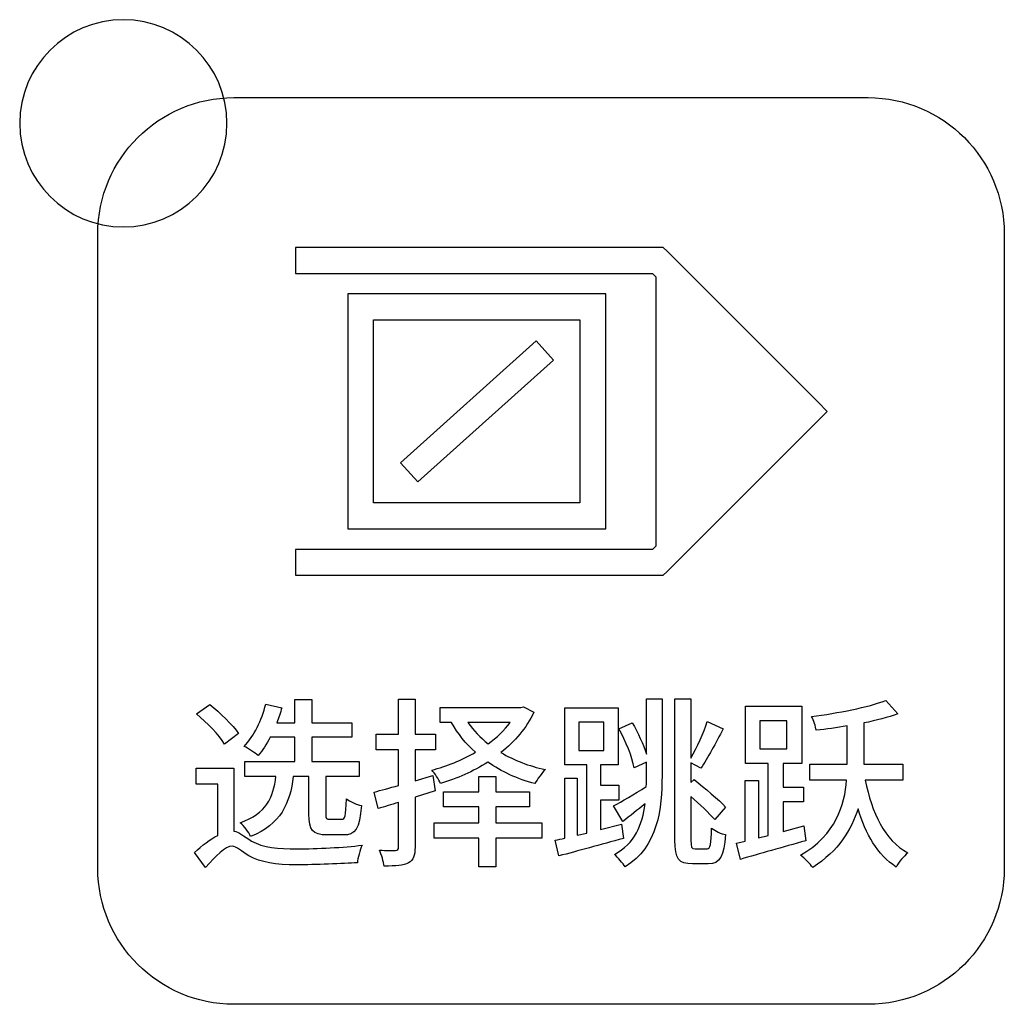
# Model space of a CAD drawing. Header units: millimetres. Extents: x 7320 to 8980, y -2461 to -1618.
# Tile 40 of 92: x 7544 to 7563, y -2157 to -2138. Entities that reach past the tile are written whole.
import ezdxf

# ---------------------------------------------------------------- set-up
doc = ezdxf.new("R2010")
doc.units = ezdxf.units.MM
doc.header["$LTSCALE"] = 3

msp = doc.modelspace()

# ---------------------------------------------------------------- linework, layer by layer
at = {"linetype": 'Continuous', "lineweight": 30}
for points, knots in [([(7546.239, -2138.163), (7547.343, -2138.163), (7548.239, -2139.059), (7548.239, -2140.163), (7548.239, -2140.163), (7548.239, -2141.267), (7547.343, -2142.163), (7546.239, -2142.163), (7546.239, -2142.163), (7545.135, -2142.163), (7544.239, -2141.267), (7544.239, -2140.163), (7544.239, -2140.163), (7544.239, -2139.059), (7545.135, -2138.163), (7546.239, -2138.163)], [0, 0, 0, 0, 0.2, 0.2, 0.2, 0.2, 0.4, 0.4, 0.4, 0.4, 0.6, 0.6, 0.6, 0.6, 1, 1, 1, 1]), ([(7548.372, -2157.168), (7548.372, -2157.168), (7560.622, -2157.168), (7560.622, -2157.168), (7560.622, -2157.168), (7562.066, -2157.168), (7563.247, -2155.987), (7563.247, -2154.543), (7563.247, -2154.543), (7563.247, -2154.543), (7563.247, -2142.293), (7563.247, -2142.293), (7563.247, -2142.293), (7563.247, -2140.849), (7562.066, -2139.668), (7560.622, -2139.668), (7560.622, -2139.668), (7560.622, -2139.668), (7548.372, -2139.668), (7548.372, -2139.668), (7548.372, -2139.668), (7546.929, -2139.668), (7545.747, -2140.849), (7545.747, -2142.293), (7545.747, -2142.293), (7545.747, -2142.293), (7545.747, -2154.543), (7545.747, -2154.543), (7545.747, -2154.543), (7545.747, -2155.987), (7546.929, -2157.168), (7548.372, -2157.168)], [0, 0, 0, 0, 0.111111, 0.111111, 0.111111, 0.111111, 0.222222, 0.222222, 0.222222, 0.222222, 0.333333, 0.333333, 0.333333, 0.333333, 0.444444, 0.444444, 0.444444, 0.444444, 0.555556, 0.555556, 0.555556, 0.555556, 0.666667, 0.666667, 0.666667, 0.666667, 0.777778, 0.777778, 0.777778, 0.777778, 1, 1, 1, 1]), ([(7549.566, -2142.559), (7549.566, -2142.559), (7556.561, -2142.559), (7556.561, -2142.559), (7556.561, -2142.559), (7556.561, -2142.559), (7556.664, -2142.559), (7556.664, -2142.559), (7556.664, -2142.559), (7556.664, -2142.559), (7556.738, -2142.632), (7556.738, -2142.632), (7556.738, -2142.632), (7556.738, -2142.632), (7559.652, -2145.546), (7559.652, -2145.546), (7559.652, -2145.546), (7559.652, -2145.546), (7559.828, -2145.723), (7559.828, -2145.723), (7559.828, -2145.723), (7559.828, -2145.723), (7559.652, -2145.9), (7559.652, -2145.9), (7559.652, -2145.9), (7559.652, -2145.9), (7556.738, -2148.814), (7556.738, -2148.814), (7556.738, -2148.814), (7556.738, -2148.814), (7556.664, -2148.887), (7556.664, -2148.887), (7556.664, -2148.887), (7556.664, -2148.887), (7556.561, -2148.887), (7556.561, -2148.887), (7556.561, -2148.887), (7556.561, -2148.887), (7549.566, -2148.887), (7549.566, -2148.887), (7549.566, -2148.887), (7549.566, -2148.887), (7549.566, -2148.387), (7549.566, -2148.387), (7549.566, -2148.387), (7549.566, -2148.387), (7556.457, -2148.387), (7556.457, -2148.387), (7556.457, -2148.387), (7556.457, -2148.387), (7556.523, -2148.322), (7556.523, -2148.322), (7556.523, -2148.322), (7556.523, -2148.322), (7556.523, -2143.124), (7556.523, -2143.124), (7556.523, -2143.124), (7556.523, -2143.124), (7556.457, -2143.059), (7556.457, -2143.059), (7556.457, -2143.059), (7556.457, -2143.059), (7549.566, -2143.059), (7549.566, -2143.059), (7549.566, -2143.059), (7549.566, -2143.059), (7549.566, -2142.559), (7549.566, -2142.559)], [0, 0, 0, 0, 0.055556, 0.055556, 0.055556, 0.055556, 0.111111, 0.111111, 0.111111, 0.111111, 0.166667, 0.166667, 0.166667, 0.166667, 0.222222, 0.222222, 0.222222, 0.222222, 0.277778, 0.277778, 0.277778, 0.277778, 0.333333, 0.333333, 0.333333, 0.333333, 0.388889, 0.388889, 0.388889, 0.388889, 0.444444, 0.444444, 0.444444, 0.444444, 0.5, 0.5, 0.5, 0.5, 0.555556, 0.555556, 0.555556, 0.555556, 0.611111, 0.611111, 0.611111, 0.611111, 0.666667, 0.666667, 0.666667, 0.666667, 0.722222, 0.722222, 0.722222, 0.722222, 0.777778, 0.777778, 0.777778, 0.777778, 0.833333, 0.833333, 0.833333, 0.833333, 0.888889, 0.888889, 0.888889, 0.888889, 1, 1, 1, 1]), ([(7550.822, -2143.456), (7550.822, -2143.456), (7555.305, -2143.456), (7555.305, -2143.456), (7555.305, -2143.456), (7555.305, -2143.456), (7555.555, -2143.456), (7555.555, -2143.456), (7555.555, -2143.456), (7555.555, -2143.456), (7555.555, -2143.706), (7555.555, -2143.706), (7555.555, -2143.706), (7555.555, -2143.706), (7555.555, -2147.741), (7555.555, -2147.741), (7555.555, -2147.741), (7555.555, -2147.741), (7555.555, -2147.991), (7555.555, -2147.991), (7555.555, -2147.991), (7555.555, -2147.991), (7555.305, -2147.991), (7555.305, -2147.991), (7555.305, -2147.991), (7555.305, -2147.991), (7550.822, -2147.991), (7550.822, -2147.991), (7550.822, -2147.991), (7550.822, -2147.991), (7550.572, -2147.991), (7550.572, -2147.991), (7550.572, -2147.991), (7550.572, -2147.991), (7550.572, -2147.741), (7550.572, -2147.741), (7550.572, -2147.741), (7550.572, -2147.741), (7550.572, -2143.706), (7550.572, -2143.706), (7550.572, -2143.706), (7550.572, -2143.706), (7550.572, -2143.456), (7550.572, -2143.456), (7550.572, -2143.456), (7550.572, -2143.456), (7550.822, -2143.456), (7550.822, -2143.456)], [0, 0, 0, 0, 0.076923, 0.076923, 0.076923, 0.076923, 0.153846, 0.153846, 0.153846, 0.153846, 0.230769, 0.230769, 0.230769, 0.230769, 0.307692, 0.307692, 0.307692, 0.307692, 0.384615, 0.384615, 0.384615, 0.384615, 0.461538, 0.461538, 0.461538, 0.461538, 0.538462, 0.538462, 0.538462, 0.538462, 0.615385, 0.615385, 0.615385, 0.615385, 0.692308, 0.692308, 0.692308, 0.692308, 0.769231, 0.769231, 0.769231, 0.769231, 0.846154, 0.846154, 0.846154, 0.846154, 1, 1, 1, 1]), ([(7551.072, -2147.491), (7551.072, -2147.491), (7555.055, -2147.491), (7555.055, -2147.491), (7555.055, -2147.491), (7555.055, -2147.491), (7555.055, -2143.956), (7555.055, -2143.956), (7555.055, -2143.956), (7555.055, -2143.956), (7551.072, -2143.956), (7551.072, -2143.956), (7551.072, -2143.956), (7551.072, -2143.956), (7551.072, -2147.491), (7551.072, -2147.491)], [0, 0, 0, 0, 0.2, 0.2, 0.2, 0.2, 0.4, 0.4, 0.4, 0.4, 0.6, 0.6, 0.6, 0.6, 1, 1, 1, 1]), ([(7554.543, -2144.732), (7554.543, -2144.732), (7551.927, -2147.086), (7551.927, -2147.086), (7551.927, -2147.086), (7551.927, -2147.086), (7551.593, -2146.715), (7551.593, -2146.715), (7551.593, -2146.715), (7551.593, -2146.715), (7554.209, -2144.361), (7554.209, -2144.361), (7554.209, -2144.361), (7554.209, -2144.361), (7554.543, -2144.732), (7554.543, -2144.732)], [0, 0, 0, 0, 0.2, 0.2, 0.2, 0.2, 0.4, 0.4, 0.4, 0.4, 0.6, 0.6, 0.6, 0.6, 1, 1, 1, 1]), ([(7548.463, -2151.943), (7548.35, -2151.777), (7548.114, -2151.54), (7547.909, -2151.382), (7547.909, -2151.382), (7547.909, -2151.382), (7547.655, -2151.562), (7547.655, -2151.562), (7547.655, -2151.562), (7547.856, -2151.734), (7548.092, -2151.974), (7548.191, -2152.144), (7548.191, -2152.144), (7548.191, -2152.144), (7548.463, -2151.943), (7548.463, -2151.943)], [0, 0, 0, 0, 0.2, 0.2, 0.2, 0.2, 0.4, 0.4, 0.4, 0.4, 0.6, 0.6, 0.6, 0.6, 1, 1, 1, 1]), ([(7549.824, -2152.768), (7549.824, -2152.768), (7549.824, -2153.498), (7549.824, -2153.498), (7549.824, -2153.498), (7549.824, -2153.805), (7549.888, -2153.9), (7550.181, -2153.9), (7550.181, -2153.9), (7550.181, -2153.9), (7550.484, -2153.9), (7550.484, -2153.9), (7550.484, -2153.9), (7550.721, -2153.9), (7550.802, -2153.787), (7550.837, -2153.332), (7550.837, -2153.332), (7550.745, -2153.311), (7550.611, -2153.258), (7550.548, -2153.202), (7550.548, -2153.202), (7550.537, -2153.548), (7550.523, -2153.597), (7550.452, -2153.597), (7550.452, -2153.597), (7550.452, -2153.597), (7550.23, -2153.597), (7550.23, -2153.597), (7550.23, -2153.597), (7550.156, -2153.597), (7550.146, -2153.586), (7550.146, -2153.495), (7550.146, -2153.495), (7550.146, -2153.495), (7550.146, -2152.768), (7550.146, -2152.768), (7550.146, -2152.768), (7550.146, -2152.768), (7550.795, -2152.768), (7550.795, -2152.768), (7550.795, -2152.768), (7550.795, -2152.768), (7550.795, -2152.482), (7550.795, -2152.482), (7550.795, -2152.482), (7550.795, -2152.482), (7549.881, -2152.482), (7549.881, -2152.482), (7549.881, -2152.482), (7549.881, -2152.482), (7549.881, -2152.013), (7549.881, -2152.013), (7549.881, -2152.013), (7549.881, -2152.013), (7550.65, -2152.013), (7550.65, -2152.013), (7550.65, -2152.013), (7550.65, -2152.013), (7550.65, -2151.734), (7550.65, -2151.734), (7550.65, -2151.734), (7550.65, -2151.734), (7549.881, -2151.734), (7549.881, -2151.734), (7549.881, -2151.734), (7549.881, -2151.734), (7549.881, -2151.286), (7549.881, -2151.286), (7549.881, -2151.286), (7549.881, -2151.286), (7549.553, -2151.286), (7549.553, -2151.286), (7549.553, -2151.286), (7549.553, -2151.286), (7549.553, -2151.734), (7549.553, -2151.734), (7549.553, -2151.734), (7549.553, -2151.734), (7549.204, -2151.734), (7549.204, -2151.734), (7549.204, -2151.734), (7549.242, -2151.643), (7549.274, -2151.54), (7549.299, -2151.445), (7549.299, -2151.445), (7549.299, -2151.445), (7548.988, -2151.378), (7548.988, -2151.378), (7548.988, -2151.378), (7548.911, -2151.685), (7548.763, -2151.988), (7548.572, -2152.189), (7548.572, -2152.189), (7548.646, -2152.228), (7548.784, -2152.316), (7548.844, -2152.366), (7548.844, -2152.366), (7548.925, -2152.271), (7549.003, -2152.147), (7549.077, -2152.013), (7549.077, -2152.013), (7549.077, -2152.013), (7549.553, -2152.013), (7549.553, -2152.013), (7549.553, -2152.013), (7549.553, -2152.013), (7549.553, -2152.482), (7549.553, -2152.482), (7549.553, -2152.482), (7549.553, -2152.482), (7548.583, -2152.482), (7548.583, -2152.482), (7548.583, -2152.482), (7548.583, -2152.482), (7548.583, -2152.768), (7548.583, -2152.768), (7548.583, -2152.768), (7548.583, -2152.768), (7549.186, -2152.768), (7549.186, -2152.768), (7549.186, -2152.768), (7549.133, -2153.177), (7549.003, -2153.484), (7548.498, -2153.664), (7548.498, -2153.664), (7548.569, -2153.724), (7548.66, -2153.847), (7548.696, -2153.929), (7548.696, -2153.929), (7549.285, -2153.692), (7549.454, -2153.297), (7549.521, -2152.768), (7549.521, -2152.768), (7549.521, -2152.768), (7549.824, -2152.768), (7549.824, -2152.768)], [0, 0, 0, 0, 0.028571, 0.028571, 0.028571, 0.028571, 0.057143, 0.057143, 0.057143, 0.057143, 0.085714, 0.085714, 0.085714, 0.085714, 0.114286, 0.114286, 0.114286, 0.114286, 0.142857, 0.142857, 0.142857, 0.142857, 0.171429, 0.171429, 0.171429, 0.171429, 0.2, 0.2, 0.2, 0.2, 0.228571, 0.228571, 0.228571, 0.228571, 0.257143, 0.257143, 0.257143, 0.257143, 0.285714, 0.285714, 0.285714, 0.285714, 0.314286, 0.314286, 0.314286, 0.314286, 0.342857, 0.342857, 0.342857, 0.342857, 0.371429, 0.371429, 0.371429, 0.371429, 0.4, 0.4, 0.4, 0.4, 0.428571, 0.428571, 0.428571, 0.428571, 0.457143, 0.457143, 0.457143, 0.457143, 0.485714, 0.485714, 0.485714, 0.485714, 0.514286, 0.514286, 0.514286, 0.514286, 0.542857, 0.542857, 0.542857, 0.542857, 0.571429, 0.571429, 0.571429, 0.571429, 0.6, 0.6, 0.6, 0.6, 0.628571, 0.628571, 0.628571, 0.628571, 0.657143, 0.657143, 0.657143, 0.657143, 0.685714, 0.685714, 0.685714, 0.685714, 0.714286, 0.714286, 0.714286, 0.714286, 0.742857, 0.742857, 0.742857, 0.742857, 0.771429, 0.771429, 0.771429, 0.771429, 0.8, 0.8, 0.8, 0.8, 0.828571, 0.828571, 0.828571, 0.828571, 0.857143, 0.857143, 0.857143, 0.857143, 0.885714, 0.885714, 0.885714, 0.885714, 0.914286, 0.914286, 0.914286, 0.914286, 0.942857, 0.942857, 0.942857, 0.942857, 1, 1, 1, 1]), ([(7552.26, -2153.05), (7552.26, -2153.05), (7552.218, -2152.75), (7552.218, -2152.75), (7552.218, -2152.75), (7552.218, -2152.75), (7551.872, -2152.853), (7551.872, -2152.853), (7551.872, -2152.853), (7551.872, -2152.853), (7551.872, -2152.256), (7551.872, -2152.256), (7551.872, -2152.256), (7551.872, -2152.256), (7552.267, -2152.256), (7552.267, -2152.256), (7552.267, -2152.256), (7552.267, -2152.256), (7552.267, -2151.953), (7552.267, -2151.953), (7552.267, -2151.953), (7552.267, -2151.953), (7551.872, -2151.953), (7551.872, -2151.953), (7551.872, -2151.953), (7551.872, -2151.953), (7551.872, -2151.276), (7551.872, -2151.276), (7551.872, -2151.276), (7551.872, -2151.276), (7551.555, -2151.276), (7551.555, -2151.276), (7551.555, -2151.276), (7551.555, -2151.276), (7551.555, -2151.953), (7551.555, -2151.953), (7551.555, -2151.953), (7551.555, -2151.953), (7551.121, -2151.953), (7551.121, -2151.953), (7551.121, -2151.953), (7551.121, -2151.953), (7551.121, -2152.256), (7551.121, -2152.256), (7551.121, -2152.256), (7551.121, -2152.256), (7551.555, -2152.256), (7551.555, -2152.256), (7551.555, -2152.256), (7551.555, -2152.256), (7551.555, -2152.944), (7551.555, -2152.944), (7551.555, -2152.944), (7551.378, -2152.994), (7551.216, -2153.036), (7551.082, -2153.071), (7551.082, -2153.071), (7551.082, -2153.071), (7551.159, -2153.389), (7551.159, -2153.389), (7551.159, -2153.389), (7551.283, -2153.354), (7551.413, -2153.311), (7551.555, -2153.272), (7551.555, -2153.272), (7551.555, -2153.272), (7551.555, -2154.133), (7551.555, -2154.133), (7551.555, -2154.133), (7551.555, -2154.179), (7551.537, -2154.193), (7551.495, -2154.197), (7551.495, -2154.197), (7551.456, -2154.197), (7551.318, -2154.2), (7551.184, -2154.193), (7551.184, -2154.193), (7551.223, -2154.278), (7551.265, -2154.419), (7551.276, -2154.5), (7551.276, -2154.5), (7551.502, -2154.5), (7551.646, -2154.493), (7551.745, -2154.437), (7551.745, -2154.437), (7551.84, -2154.387), (7551.872, -2154.299), (7551.872, -2154.133), (7551.872, -2154.133), (7551.872, -2154.133), (7551.872, -2153.17), (7551.872, -2153.17), (7551.872, -2153.17), (7551.872, -2153.17), (7552.26, -2153.05), (7552.26, -2153.05)], [0, 0, 0, 0, 0.04, 0.04, 0.04, 0.04, 0.08, 0.08, 0.08, 0.08, 0.12, 0.12, 0.12, 0.12, 0.16, 0.16, 0.16, 0.16, 0.2, 0.2, 0.2, 0.2, 0.24, 0.24, 0.24, 0.24, 0.28, 0.28, 0.28, 0.28, 0.32, 0.32, 0.32, 0.32, 0.36, 0.36, 0.36, 0.36, 0.4, 0.4, 0.4, 0.4, 0.44, 0.44, 0.44, 0.44, 0.48, 0.48, 0.48, 0.48, 0.52, 0.52, 0.52, 0.52, 0.56, 0.56, 0.56, 0.56, 0.6, 0.6, 0.6, 0.6, 0.64, 0.64, 0.64, 0.64, 0.68, 0.68, 0.68, 0.68, 0.72, 0.72, 0.72, 0.72, 0.76, 0.76, 0.76, 0.76, 0.8, 0.8, 0.8, 0.8, 0.84, 0.84, 0.84, 0.84, 0.88, 0.88, 0.88, 0.88, 0.92, 0.92, 0.92, 0.92, 1, 1, 1, 1]), ([(7556.34, -2152.338), (7556.276, -2152.147), (7556.177, -2151.921), (7556.065, -2151.738), (7556.065, -2151.738), (7556.065, -2151.738), (7555.807, -2151.851), (7555.807, -2151.851), (7555.807, -2151.851), (7555.941, -2152.084), (7556.068, -2152.398), (7556.1, -2152.606), (7556.1, -2152.606), (7556.1, -2152.606), (7556.34, -2152.496), (7556.34, -2152.496), (7556.34, -2152.496), (7556.34, -2152.496), (7556.34, -2152.75), (7556.34, -2152.75), (7556.34, -2152.75), (7556.34, -2152.821), (7556.34, -2152.891), (7556.336, -2152.966), (7556.336, -2152.966), (7556.1, -2153.114), (7555.863, -2153.255), (7555.705, -2153.336), (7555.705, -2153.336), (7555.705, -2153.336), (7555.885, -2153.639), (7555.885, -2153.639), (7555.885, -2153.639), (7556.019, -2153.53), (7556.167, -2153.417), (7556.311, -2153.301), (7556.311, -2153.301), (7556.262, -2153.692), (7556.117, -2154.07), (7555.719, -2154.274), (7555.719, -2154.274), (7555.786, -2154.331), (7555.885, -2154.447), (7555.927, -2154.514), (7555.927, -2154.514), (7556.565, -2154.126), (7556.64, -2153.389), (7556.64, -2152.75), (7556.64, -2152.75), (7556.64, -2152.75), (7556.64, -2151.269), (7556.64, -2151.269), (7556.64, -2151.269), (7556.64, -2151.269), (7556.34, -2151.269), (7556.34, -2151.269), (7556.34, -2151.269), (7556.34, -2151.269), (7556.34, -2152.338), (7556.34, -2152.338)], [0, 0, 0, 0, 0.0625, 0.0625, 0.0625, 0.0625, 0.125, 0.125, 0.125, 0.125, 0.1875, 0.1875, 0.1875, 0.1875, 0.25, 0.25, 0.25, 0.25, 0.3125, 0.3125, 0.3125, 0.3125, 0.375, 0.375, 0.375, 0.375, 0.4375, 0.4375, 0.4375, 0.4375, 0.5, 0.5, 0.5, 0.5, 0.5625, 0.5625, 0.5625, 0.5625, 0.625, 0.625, 0.625, 0.625, 0.6875, 0.6875, 0.6875, 0.6875, 0.75, 0.75, 0.75, 0.75, 0.8125, 0.8125, 0.8125, 0.8125, 0.875, 0.875, 0.875, 0.875, 1, 1, 1, 1]), ([(7557.282, -2154.165), (7557.207, -2154.165), (7557.197, -2154.14), (7557.197, -2153.999), (7557.197, -2153.999), (7557.197, -2153.999), (7557.197, -2153.156), (7557.197, -2153.156), (7557.197, -2153.156), (7557.37, -2153.308), (7557.553, -2153.481), (7557.656, -2153.601), (7557.656, -2153.601), (7557.656, -2153.601), (7557.867, -2153.364), (7557.867, -2153.364), (7557.867, -2153.364), (7557.737, -2153.22), (7557.465, -2152.99), (7557.257, -2152.831), (7557.257, -2152.831), (7557.257, -2152.831), (7557.197, -2152.888), (7557.197, -2152.888), (7557.197, -2152.888), (7557.197, -2152.888), (7557.197, -2152.507), (7557.197, -2152.507), (7557.197, -2152.507), (7557.197, -2152.507), (7557.387, -2152.613), (7557.387, -2152.613), (7557.387, -2152.613), (7557.521, -2152.419), (7557.68, -2152.115), (7557.818, -2151.854), (7557.818, -2151.854), (7557.818, -2151.854), (7557.514, -2151.71), (7557.514, -2151.71), (7557.514, -2151.71), (7557.447, -2151.921), (7557.31, -2152.211), (7557.197, -2152.415), (7557.197, -2152.415), (7557.197, -2152.415), (7557.197, -2151.269), (7557.197, -2151.269), (7557.197, -2151.269), (7557.197, -2151.269), (7556.89, -2151.269), (7556.89, -2151.269), (7556.89, -2151.269), (7556.89, -2151.269), (7556.89, -2153.999), (7556.89, -2153.999), (7556.89, -2153.999), (7556.89, -2154.363), (7556.964, -2154.458), (7557.225, -2154.458), (7557.225, -2154.458), (7557.225, -2154.458), (7557.532, -2154.458), (7557.532, -2154.458), (7557.532, -2154.458), (7557.765, -2154.458), (7557.839, -2154.306), (7557.867, -2153.893), (7557.867, -2153.893), (7557.782, -2153.879), (7557.666, -2153.823), (7557.596, -2153.766), (7557.596, -2153.766), (7557.585, -2154.073), (7557.574, -2154.165), (7557.511, -2154.165), (7557.511, -2154.165), (7557.511, -2154.165), (7557.282, -2154.165), (7557.282, -2154.165)], [0, 0, 0, 0, 0.047619, 0.047619, 0.047619, 0.047619, 0.095238, 0.095238, 0.095238, 0.095238, 0.142857, 0.142857, 0.142857, 0.142857, 0.190476, 0.190476, 0.190476, 0.190476, 0.238095, 0.238095, 0.238095, 0.238095, 0.285714, 0.285714, 0.285714, 0.285714, 0.333333, 0.333333, 0.333333, 0.333333, 0.380952, 0.380952, 0.380952, 0.380952, 0.428571, 0.428571, 0.428571, 0.428571, 0.47619, 0.47619, 0.47619, 0.47619, 0.52381, 0.52381, 0.52381, 0.52381, 0.571429, 0.571429, 0.571429, 0.571429, 0.619048, 0.619048, 0.619048, 0.619048, 0.666667, 0.666667, 0.666667, 0.666667, 0.714286, 0.714286, 0.714286, 0.714286, 0.761905, 0.761905, 0.761905, 0.761905, 0.809524, 0.809524, 0.809524, 0.809524, 0.857143, 0.857143, 0.857143, 0.857143, 0.904762, 0.904762, 0.904762, 0.904762, 1, 1, 1, 1]), ([(7561.291, -2152.839), (7561.291, -2152.839), (7561.291, -2152.535), (7561.291, -2152.535), (7561.291, -2152.535), (7561.291, -2152.535), (7560.536, -2152.535), (7560.536, -2152.535), (7560.536, -2152.535), (7560.536, -2152.535), (7560.536, -2152.507), (7560.536, -2152.507), (7560.536, -2152.507), (7560.536, -2152.507), (7560.536, -2151.738), (7560.536, -2151.738), (7560.536, -2151.738), (7560.779, -2151.689), (7561.005, -2151.629), (7561.195, -2151.562), (7561.195, -2151.562), (7561.195, -2151.562), (7560.959, -2151.304), (7560.959, -2151.304), (7560.959, -2151.304), (7560.62, -2151.435), (7560.035, -2151.547), (7559.527, -2151.614), (7559.527, -2151.614), (7559.566, -2151.685), (7559.604, -2151.805), (7559.618, -2151.879), (7559.618, -2151.879), (7559.809, -2151.858), (7560.014, -2151.83), (7560.215, -2151.794), (7560.215, -2151.794), (7560.215, -2151.794), (7560.215, -2152.507), (7560.215, -2152.507), (7560.215, -2152.507), (7560.215, -2152.507), (7560.215, -2152.535), (7560.215, -2152.535), (7560.215, -2152.535), (7560.215, -2152.535), (7559.495, -2152.535), (7559.495, -2152.535), (7559.495, -2152.535), (7559.495, -2152.535), (7559.495, -2152.839), (7559.495, -2152.839), (7559.495, -2152.839), (7559.495, -2152.839), (7560.204, -2152.839), (7560.204, -2152.839), (7560.204, -2152.839), (7560.165, -2153.322), (7560.003, -2153.886), (7559.315, -2154.292), (7559.315, -2154.292), (7559.393, -2154.348), (7559.502, -2154.461), (7559.548, -2154.528), (7559.548, -2154.528), (7560.049, -2154.204), (7560.296, -2153.798), (7560.423, -2153.392), (7560.423, -2153.392), (7560.571, -2153.886), (7560.8, -2154.285), (7561.16, -2154.518), (7561.16, -2154.518), (7561.209, -2154.426), (7561.312, -2154.306), (7561.382, -2154.243), (7561.382, -2154.243), (7560.938, -2154.003), (7560.687, -2153.47), (7560.564, -2152.839), (7560.564, -2152.839), (7560.564, -2152.839), (7561.291, -2152.839), (7561.291, -2152.839)], [0, 0, 0, 0, 0.045455, 0.045455, 0.045455, 0.045455, 0.090909, 0.090909, 0.090909, 0.090909, 0.136364, 0.136364, 0.136364, 0.136364, 0.181818, 0.181818, 0.181818, 0.181818, 0.227273, 0.227273, 0.227273, 0.227273, 0.272727, 0.272727, 0.272727, 0.272727, 0.318182, 0.318182, 0.318182, 0.318182, 0.363636, 0.363636, 0.363636, 0.363636, 0.409091, 0.409091, 0.409091, 0.409091, 0.454545, 0.454545, 0.454545, 0.454545, 0.5, 0.5, 0.5, 0.5, 0.545455, 0.545455, 0.545455, 0.545455, 0.590909, 0.590909, 0.590909, 0.590909, 0.636364, 0.636364, 0.636364, 0.636364, 0.681818, 0.681818, 0.681818, 0.681818, 0.727273, 0.727273, 0.727273, 0.727273, 0.772727, 0.772727, 0.772727, 0.772727, 0.818182, 0.818182, 0.818182, 0.818182, 0.863636, 0.863636, 0.863636, 0.863636, 0.909091, 0.909091, 0.909091, 0.909091, 1, 1, 1, 1]), ([(7553.968, -2151.427), (7553.968, -2151.427), (7553.915, -2151.438), (7553.915, -2151.438), (7553.915, -2151.438), (7553.915, -2151.438), (7552.359, -2151.438), (7552.359, -2151.438), (7552.359, -2151.438), (7552.359, -2151.438), (7552.359, -2151.731), (7552.359, -2151.731), (7552.359, -2151.731), (7552.359, -2151.731), (7552.578, -2151.731), (7552.578, -2151.731), (7552.578, -2151.731), (7552.698, -2151.946), (7552.853, -2152.137), (7553.036, -2152.302), (7553.036, -2152.302), (7552.775, -2152.458), (7552.482, -2152.574), (7552.193, -2152.648), (7552.193, -2152.648), (7552.253, -2152.708), (7552.327, -2152.828), (7552.362, -2152.906), (7552.362, -2152.906), (7552.676, -2152.814), (7552.994, -2152.673), (7553.276, -2152.493), (7553.276, -2152.493), (7553.537, -2152.676), (7553.848, -2152.821), (7554.186, -2152.909), (7554.186, -2152.909), (7554.229, -2152.824), (7554.32, -2152.704), (7554.387, -2152.637), (7554.387, -2152.637), (7554.073, -2152.57), (7553.781, -2152.458), (7553.53, -2152.309), (7553.53, -2152.309), (7553.798, -2152.094), (7554.02, -2151.837), (7554.165, -2151.53), (7554.165, -2151.53), (7554.165, -2151.53), (7553.968, -2151.427), (7553.968, -2151.427)], [0, 0, 0, 0, 0.071429, 0.071429, 0.071429, 0.071429, 0.142857, 0.142857, 0.142857, 0.142857, 0.214286, 0.214286, 0.214286, 0.214286, 0.285714, 0.285714, 0.285714, 0.285714, 0.357143, 0.357143, 0.357143, 0.357143, 0.428571, 0.428571, 0.428571, 0.428571, 0.5, 0.5, 0.5, 0.5, 0.571429, 0.571429, 0.571429, 0.571429, 0.642857, 0.642857, 0.642857, 0.642857, 0.714286, 0.714286, 0.714286, 0.714286, 0.785714, 0.785714, 0.785714, 0.785714, 0.857143, 0.857143, 0.857143, 0.857143, 1, 1, 1, 1]), ([(7555.856, -2153.692), (7555.856, -2153.692), (7555.454, -2153.791), (7555.454, -2153.791), (7555.454, -2153.791), (7555.454, -2153.791), (7555.454, -2153.227), (7555.454, -2153.227), (7555.454, -2153.227), (7555.454, -2153.227), (7555.807, -2153.227), (7555.807, -2153.227), (7555.807, -2153.227), (7555.807, -2153.227), (7555.807, -2152.941), (7555.807, -2152.941), (7555.807, -2152.941), (7555.807, -2152.941), (7555.454, -2152.941), (7555.454, -2152.941), (7555.454, -2152.941), (7555.454, -2152.941), (7555.454, -2152.546), (7555.454, -2152.546), (7555.454, -2152.546), (7555.454, -2152.546), (7555.793, -2152.546), (7555.793, -2152.546), (7555.793, -2152.546), (7555.793, -2152.546), (7555.793, -2151.445), (7555.793, -2151.445), (7555.793, -2151.445), (7555.793, -2151.445), (7554.763, -2151.445), (7554.763, -2151.445), (7554.763, -2151.445), (7554.763, -2151.445), (7554.763, -2152.546), (7554.763, -2152.546), (7554.763, -2152.546), (7554.763, -2152.546), (7555.186, -2152.546), (7555.186, -2152.546), (7555.186, -2152.546), (7555.186, -2152.546), (7555.186, -2153.862), (7555.186, -2153.862), (7555.186, -2153.862), (7555.186, -2153.862), (7554.999, -2153.904), (7554.999, -2153.904), (7554.999, -2153.904), (7554.999, -2153.904), (7554.999, -2152.8), (7554.999, -2152.8), (7554.999, -2152.8), (7554.999, -2152.8), (7554.763, -2152.8), (7554.763, -2152.8), (7554.763, -2152.8), (7554.763, -2152.8), (7554.763, -2153.96), (7554.763, -2153.96), (7554.763, -2153.96), (7554.696, -2153.978), (7554.636, -2153.989), (7554.579, -2154.003), (7554.579, -2154.003), (7554.579, -2154.003), (7554.65, -2154.303), (7554.65, -2154.303), (7554.65, -2154.303), (7554.999, -2154.211), (7555.458, -2154.087), (7555.895, -2153.967), (7555.895, -2153.967), (7555.895, -2153.967), (7555.856, -2153.692), (7555.856, -2153.692)], [0, 0, 0, 0, 0.047619, 0.047619, 0.047619, 0.047619, 0.095238, 0.095238, 0.095238, 0.095238, 0.142857, 0.142857, 0.142857, 0.142857, 0.190476, 0.190476, 0.190476, 0.190476, 0.238095, 0.238095, 0.238095, 0.238095, 0.285714, 0.285714, 0.285714, 0.285714, 0.333333, 0.333333, 0.333333, 0.333333, 0.380952, 0.380952, 0.380952, 0.380952, 0.428571, 0.428571, 0.428571, 0.428571, 0.47619, 0.47619, 0.47619, 0.47619, 0.52381, 0.52381, 0.52381, 0.52381, 0.571429, 0.571429, 0.571429, 0.571429, 0.619048, 0.619048, 0.619048, 0.619048, 0.666667, 0.666667, 0.666667, 0.666667, 0.714286, 0.714286, 0.714286, 0.714286, 0.761905, 0.761905, 0.761905, 0.761905, 0.809524, 0.809524, 0.809524, 0.809524, 0.857143, 0.857143, 0.857143, 0.857143, 0.904762, 0.904762, 0.904762, 0.904762, 1, 1, 1, 1]), ([(7559.379, -2153.724), (7559.379, -2153.724), (7558.976, -2153.833), (7558.976, -2153.833), (7558.976, -2153.833), (7558.976, -2153.833), (7558.976, -2153.262), (7558.976, -2153.262), (7558.976, -2153.262), (7558.976, -2153.262), (7559.371, -2153.262), (7559.371, -2153.262), (7559.371, -2153.262), (7559.371, -2153.262), (7559.371, -2152.976), (7559.371, -2152.976), (7559.371, -2152.976), (7559.371, -2152.976), (7558.976, -2152.976), (7558.976, -2152.976), (7558.976, -2152.976), (7558.976, -2152.976), (7558.976, -2152.518), (7558.976, -2152.518), (7558.976, -2152.518), (7558.976, -2152.518), (7559.336, -2152.518), (7559.336, -2152.518), (7559.336, -2152.518), (7559.336, -2152.518), (7559.336, -2151.413), (7559.336, -2151.413), (7559.336, -2151.413), (7559.336, -2151.413), (7558.253, -2151.413), (7558.253, -2151.413), (7558.253, -2151.413), (7558.253, -2151.413), (7558.253, -2152.518), (7558.253, -2152.518), (7558.253, -2152.518), (7558.253, -2152.518), (7558.687, -2152.518), (7558.687, -2152.518), (7558.687, -2152.518), (7558.687, -2152.518), (7558.687, -2153.907), (7558.687, -2153.907), (7558.687, -2153.907), (7558.687, -2153.907), (7558.504, -2153.953), (7558.504, -2153.953), (7558.504, -2153.953), (7558.504, -2153.953), (7558.504, -2152.846), (7558.504, -2152.846), (7558.504, -2152.846), (7558.504, -2152.846), (7558.243, -2152.846), (7558.243, -2152.846), (7558.243, -2152.846), (7558.243, -2152.846), (7558.243, -2154.02), (7558.243, -2154.02), (7558.243, -2154.02), (7558.243, -2154.02), (7558.077, -2154.059), (7558.077, -2154.059), (7558.077, -2154.059), (7558.077, -2154.059), (7558.154, -2154.37), (7558.154, -2154.37), (7558.154, -2154.37), (7558.507, -2154.267), (7558.976, -2154.137), (7559.417, -2154.01), (7559.417, -2154.01), (7559.417, -2154.01), (7559.379, -2153.724), (7559.379, -2153.724)], [0, 0, 0, 0, 0.047619, 0.047619, 0.047619, 0.047619, 0.095238, 0.095238, 0.095238, 0.095238, 0.142857, 0.142857, 0.142857, 0.142857, 0.190476, 0.190476, 0.190476, 0.190476, 0.238095, 0.238095, 0.238095, 0.238095, 0.285714, 0.285714, 0.285714, 0.285714, 0.333333, 0.333333, 0.333333, 0.333333, 0.380952, 0.380952, 0.380952, 0.380952, 0.428571, 0.428571, 0.428571, 0.428571, 0.47619, 0.47619, 0.47619, 0.47619, 0.52381, 0.52381, 0.52381, 0.52381, 0.571429, 0.571429, 0.571429, 0.571429, 0.619048, 0.619048, 0.619048, 0.619048, 0.666667, 0.666667, 0.666667, 0.666667, 0.714286, 0.714286, 0.714286, 0.714286, 0.761905, 0.761905, 0.761905, 0.761905, 0.809524, 0.809524, 0.809524, 0.809524, 0.857143, 0.857143, 0.857143, 0.857143, 0.904762, 0.904762, 0.904762, 0.904762, 1, 1, 1, 1]), ([(7553.706, -2151.731), (7553.594, -2151.879), (7553.449, -2152.02), (7553.283, -2152.14), (7553.283, -2152.14), (7553.131, -2152.02), (7553.001, -2151.883), (7552.892, -2151.731), (7552.892, -2151.731), (7552.892, -2151.731), (7553.706, -2151.731), (7553.706, -2151.731)], [0, 0, 0, 0, 0.25, 0.25, 0.25, 0.25, 0.5, 0.5, 0.5, 0.5, 1, 1, 1, 1]), ([(7555.031, -2151.724), (7555.031, -2151.724), (7555.514, -2151.724), (7555.514, -2151.724), (7555.514, -2151.724), (7555.514, -2151.724), (7555.514, -2152.271), (7555.514, -2152.271), (7555.514, -2152.271), (7555.514, -2152.271), (7555.031, -2152.271), (7555.031, -2152.271), (7555.031, -2152.271), (7555.031, -2152.271), (7555.031, -2151.724), (7555.031, -2151.724)], [0, 0, 0, 0, 0.2, 0.2, 0.2, 0.2, 0.4, 0.4, 0.4, 0.4, 0.6, 0.6, 0.6, 0.6, 1, 1, 1, 1]), ([(7558.525, -2151.696), (7558.525, -2151.696), (7559.047, -2151.696), (7559.047, -2151.696), (7559.047, -2151.696), (7559.047, -2151.696), (7559.047, -2152.239), (7559.047, -2152.239), (7559.047, -2152.239), (7559.047, -2152.239), (7558.525, -2152.239), (7558.525, -2152.239), (7558.525, -2152.239), (7558.525, -2152.239), (7558.525, -2151.696), (7558.525, -2151.696)], [0, 0, 0, 0, 0.2, 0.2, 0.2, 0.2, 0.4, 0.4, 0.4, 0.4, 0.6, 0.6, 0.6, 0.6, 1, 1, 1, 1]), ([(7548.375, -2152.613), (7548.375, -2152.613), (7547.648, -2152.613), (7547.648, -2152.613), (7547.648, -2152.613), (7547.648, -2152.613), (7547.648, -2152.916), (7547.648, -2152.916), (7547.648, -2152.916), (7547.648, -2152.916), (7548.061, -2152.916), (7548.061, -2152.916), (7548.061, -2152.916), (7548.061, -2152.916), (7548.061, -2153.907), (7548.061, -2153.907), (7548.061, -2153.907), (7547.916, -2153.982), (7547.761, -2154.101), (7547.613, -2154.239), (7547.613, -2154.239), (7547.613, -2154.239), (7547.828, -2154.525), (7547.828, -2154.525), (7547.828, -2154.525), (7548.022, -2154.306), (7548.212, -2154.116), (7548.339, -2154.116), (7548.339, -2154.116), (7548.42, -2154.116), (7548.526, -2154.218), (7548.664, -2154.303), (7548.664, -2154.303), (7548.897, -2154.433), (7549.182, -2154.475), (7549.592, -2154.475), (7549.592, -2154.475), (7549.93, -2154.475), (7550.488, -2154.454), (7550.759, -2154.437), (7550.759, -2154.437), (7550.763, -2154.348), (7550.812, -2154.186), (7550.848, -2154.098), (7550.848, -2154.098), (7550.505, -2154.14), (7549.973, -2154.168), (7549.595, -2154.168), (7549.595, -2154.168), (7549.228, -2154.168), (7548.936, -2154.147), (7548.717, -2154.017), (7548.717, -2154.017), (7548.555, -2153.922), (7548.466, -2153.84), (7548.375, -2153.826), (7548.375, -2153.826), (7548.375, -2153.826), (7548.375, -2152.613), (7548.375, -2152.613)], [0, 0, 0, 0, 0.0625, 0.0625, 0.0625, 0.0625, 0.125, 0.125, 0.125, 0.125, 0.1875, 0.1875, 0.1875, 0.1875, 0.25, 0.25, 0.25, 0.25, 0.3125, 0.3125, 0.3125, 0.3125, 0.375, 0.375, 0.375, 0.375, 0.4375, 0.4375, 0.4375, 0.4375, 0.5, 0.5, 0.5, 0.5, 0.5625, 0.5625, 0.5625, 0.5625, 0.625, 0.625, 0.625, 0.625, 0.6875, 0.6875, 0.6875, 0.6875, 0.75, 0.75, 0.75, 0.75, 0.8125, 0.8125, 0.8125, 0.8125, 0.875, 0.875, 0.875, 0.875, 1, 1, 1, 1]), ([(7553.431, -2153.354), (7553.431, -2153.354), (7554.08, -2153.354), (7554.08, -2153.354), (7554.08, -2153.354), (7554.08, -2153.354), (7554.08, -2153.064), (7554.08, -2153.064), (7554.08, -2153.064), (7554.08, -2153.064), (7553.431, -2153.064), (7553.431, -2153.064), (7553.431, -2153.064), (7553.431, -2153.064), (7553.431, -2152.772), (7553.431, -2152.772), (7553.431, -2152.772), (7553.431, -2152.772), (7553.103, -2152.772), (7553.103, -2152.772), (7553.103, -2152.772), (7553.103, -2152.772), (7553.103, -2153.064), (7553.103, -2153.064), (7553.103, -2153.064), (7553.103, -2153.064), (7552.419, -2153.064), (7552.419, -2153.064), (7552.419, -2153.064), (7552.419, -2153.064), (7552.419, -2153.354), (7552.419, -2153.354), (7552.419, -2153.354), (7552.419, -2153.354), (7553.103, -2153.354), (7553.103, -2153.354), (7553.103, -2153.354), (7553.103, -2153.354), (7553.103, -2153.668), (7553.103, -2153.668), (7553.103, -2153.668), (7553.103, -2153.668), (7552.242, -2153.668), (7552.242, -2153.668), (7552.242, -2153.668), (7552.242, -2153.668), (7552.242, -2153.96), (7552.242, -2153.96), (7552.242, -2153.96), (7552.242, -2153.96), (7553.103, -2153.96), (7553.103, -2153.96), (7553.103, -2153.96), (7553.103, -2153.96), (7553.103, -2154.514), (7553.103, -2154.514), (7553.103, -2154.514), (7553.103, -2154.514), (7553.431, -2154.514), (7553.431, -2154.514), (7553.431, -2154.514), (7553.431, -2154.514), (7553.431, -2153.96), (7553.431, -2153.96), (7553.431, -2153.96), (7553.431, -2153.96), (7554.317, -2153.96), (7554.317, -2153.96), (7554.317, -2153.96), (7554.317, -2153.96), (7554.317, -2153.668), (7554.317, -2153.668), (7554.317, -2153.668), (7554.317, -2153.668), (7553.431, -2153.668), (7553.431, -2153.668), (7553.431, -2153.668), (7553.431, -2153.668), (7553.431, -2153.354), (7553.431, -2153.354)], [0, 0, 0, 0, 0.047619, 0.047619, 0.047619, 0.047619, 0.095238, 0.095238, 0.095238, 0.095238, 0.142857, 0.142857, 0.142857, 0.142857, 0.190476, 0.190476, 0.190476, 0.190476, 0.238095, 0.238095, 0.238095, 0.238095, 0.285714, 0.285714, 0.285714, 0.285714, 0.333333, 0.333333, 0.333333, 0.333333, 0.380952, 0.380952, 0.380952, 0.380952, 0.428571, 0.428571, 0.428571, 0.428571, 0.47619, 0.47619, 0.47619, 0.47619, 0.52381, 0.52381, 0.52381, 0.52381, 0.571429, 0.571429, 0.571429, 0.571429, 0.619048, 0.619048, 0.619048, 0.619048, 0.666667, 0.666667, 0.666667, 0.666667, 0.714286, 0.714286, 0.714286, 0.714286, 0.761905, 0.761905, 0.761905, 0.761905, 0.809524, 0.809524, 0.809524, 0.809524, 0.857143, 0.857143, 0.857143, 0.857143, 0.904762, 0.904762, 0.904762, 0.904762, 1, 1, 1, 1])]:
    msp.add_open_spline(points, degree=3, knots=knots, dxfattribs=at)

doc.saveas('drawing.dxf')
